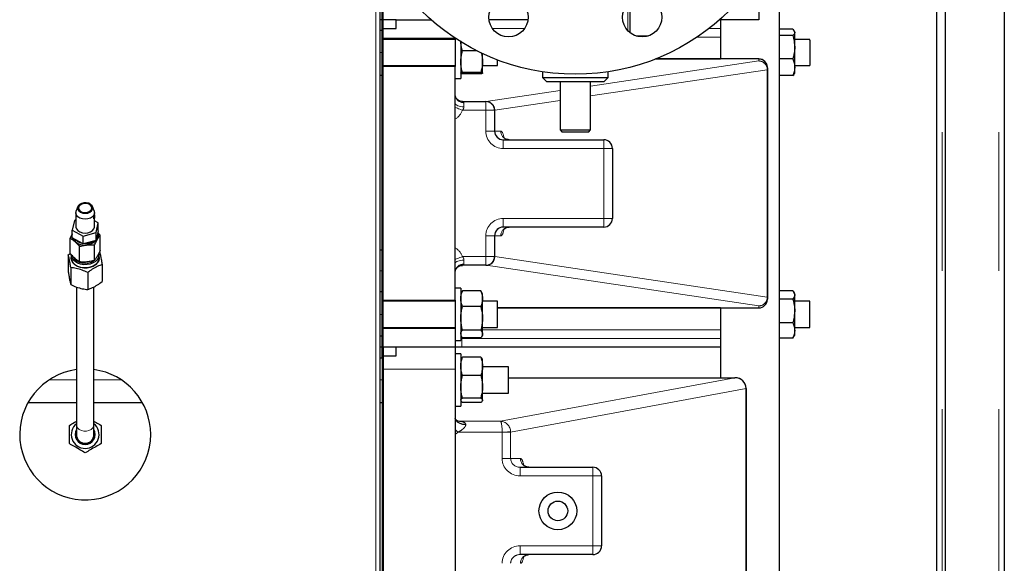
# Model space of a CAD drawing. Header units: millimetres. Extents: x 22 to 263, y 70 to 159.
# Tile 38 of 74: x 124 to 133, y 85 to 90. Entities that reach past the tile are written whole.
import ezdxf

# ---------------------------------------------------------------- set-up
doc = ezdxf.new("R2010")
doc.units = ezdxf.units.MM
doc.linetypes.add('PHANTOM', pattern=[12.7, 6.35, -1.27, 1.27, -1.27, 1.27, -1.27])

msp = doc.modelspace()

# ---------------------------------------------------------------- linework, layer by layer
at = {"color": 8, "linetype": 'PHANTOM', "lineweight": 18}
for p, q in [((132.1731, 99.1841), (132.1731, 74.0824)), ((132.6931, 99.1841), (132.6931, 74.0824)), ((126.9871, 90.7374), (126.9871, 81.8816)), ((129.2931, 89.953), (129.2931, 90.1433)), ((128.3492, 89.9733), (128.0523, 89.9733)), ((130.144, 89.9733), (130.0393, 89.9733)), ((129.9288, 89.8934), (130.144, 89.8934)), ((127.0431, 89.7533), (127.0231, 89.7533)), ((128.9531, 89.4458), (130.4931, 89.6753)), ((130.4931, 89.6933), (129.5483, 89.6933)), ((130.4931, 89.6933), (130.4931, 89.6934)), ((130.4931, 89.6753), (130.4931, 89.6933)), ((130.571, 89.5954), (128.9531, 89.3543)), ((130.571, 87.5112), (130.571, 89.5954)), ((130.5731, 89.5954), (130.571, 89.5954)), ((127.9972, 89.3034), (128.6731, 89.4041)), ((127.7746, 89.3031), (127.9957, 89.3031)), ((127.9931, 89.2231), (127.9931, 89.3031)), ((127.9947, 89.3031), (127.9957, 89.3031)), ((128.6731, 89.3125), (128.0751, 89.2234)), ((127.9931, 89.2231), (127.7789, 89.2231)), ((127.7931, 89.2928), (127.7931, 89.2555)), ((127.9931, 89.0333), (127.9931, 89.2231)), ((128.0731, 89.2231), (127.9931, 89.2231)), ((128.0739, 89.2231), (128.0731, 89.2231)), ((128.0744, 89.2232), (128.0739, 89.2231)), ((128.0751, 89.2234), (128.0751, 89.0333)), ((127.7131, 89.1514), (127.7165, 89.1459)), ((127.7165, 89.1459), (127.7131, 89.1441)), ((128.0731, 89.0333), (127.9931, 89.0333)), ((128.0731, 89.0333), (128.0751, 89.0333)), ((128.0751, 89.0333), (128.13, 89.0333)), ((128.1531, 88.8733), (128.1531, 88.9533)), ((129.0731, 88.8733), (129.0731, 88.9533)), ((129.0731, 88.8733), (128.1531, 88.8733)), ((129.0731, 88.2333), (129.0731, 88.8733)), ((129.0731, 88.8733), (129.1531, 88.8733)), ((129.1531, 88.5833), (129.1551, 88.5833)), ((129.1551, 88.5833), (129.1551, 88.5233)), ((129.1531, 88.5233), (129.1551, 88.5233)), ((128.1531, 88.2333), (129.0731, 88.2333)), ((128.1531, 88.2333), (128.1531, 88.1533)), ((129.0731, 88.2333), (129.1531, 88.2333)), ((129.0731, 88.2333), (129.0731, 88.1533)), ((127.9931, 87.8835), (127.9931, 88.0733)), ((127.9931, 88.0733), (128.0731, 88.0733)), ((128.0751, 88.0733), (128.0731, 88.0733)), ((128.13, 88.0733), (128.0751, 88.0733)), ((128.0751, 88.0733), (128.0751, 87.8831)), ((127.7131, 87.9625), (127.7165, 87.9607)), ((127.7165, 87.9607), (127.7131, 87.9551)), ((127.7789, 87.8835), (127.9931, 87.8835)), ((127.9931, 87.8835), (128.0731, 87.8835)), ((127.9931, 87.8035), (127.9931, 87.8835)), ((128.0731, 87.8835), (128.0739, 87.8835)), ((128.0739, 87.8835), (128.0744, 87.8834)), ((128.0751, 87.8831), (130.571, 87.5112)), ((127.9957, 87.8034), (127.7718, 87.8034)), ((127.7931, 87.851), (127.7931, 87.8137)), ((127.9957, 87.8034), (127.9947, 87.8035)), ((130.4931, 87.4312), (127.9972, 87.8032)), ((127.0431, 87.7533), (127.0231, 87.7533)), ((130.571, 87.5112), (130.5731, 87.5112)), ((128.1005, 87.4132), (130.4931, 87.4132)), ((130.4931, 87.4132), (130.4931, 87.4312)), ((130.4931, 87.4132), (130.4931, 87.4132)), ((127.0431, 87.3533), (127.0231, 87.3533)), ((127.7631, 87.1333), (127.7731, 87.1333)), ((127.7731, 87.1478), (127.7731, 87.1333)), ((127.7731, 87.1333), (127.7731, 87.0533)), ((127.7731, 87.1333), (130.144, 87.1333)), ((130.144, 87.2131), (127.9631, 87.2131)), ((127.7131, 86.8533), (127.0531, 86.8533)), ((128.1271, 86.3745), (130.2758, 86.7736)), ((124.2431, 86.7533), (123.9914, 86.7533)), ((124.6547, 86.7533), (124.4031, 86.7533)), ((127.0431, 86.7533), (127.0231, 86.7533)), ((130.3775, 86.6745), (128.2207, 86.2739)), ((127.7476, 86.3745), (127.7413, 86.3746)), ((127.7476, 86.3745), (128.1271, 86.3745)), ((128.1429, 86.2746), (127.7383, 86.2746)), ((128.1429, 86.0333), (128.1429, 86.2739)), ((128.2207, 86.2739), (128.1429, 86.2739)), ((128.2207, 86.2739), (128.2207, 86.0333)), ((128.2207, 86.0333), (128.1429, 86.0333)), ((128.2207, 86.0333), (128.3105, 86.0333)), ((128.3073, 85.9533), (128.3073, 85.8733)), ((128.973, 85.8733), (128.3073, 85.8733)), ((128.973, 85.9533), (128.973, 85.8733)), ((128.973, 85.2333), (128.973, 85.8733)), ((129.0531, 85.8733), (128.973, 85.8733)), ((129.0552, 85.5733), (129.0531, 85.5733)), ((129.0552, 85.5333), (129.0531, 85.5333)), ((129.0552, 85.5733), (129.0552, 85.5333)), ((128.3073, 85.2333), (128.973, 85.2333)), ((128.3073, 85.1533), (128.3073, 85.2333)), ((128.973, 85.1533), (128.973, 85.2333)), ((129.0531, 85.2333), (128.973, 85.2333))]:
    msp.add_line(p, q, dxfattribs=at)
at = {"color": 7, "linetype": 'Continuous', "lineweight": 25}
for p, q in [((132.2031, 74.0824), (132.2031, 99.1841)), ((132.7431, 99.1733), (132.7431, 74.0933)), ((132.1231, 98.8033), (132.1231, 74.4616)), ((127.0231, 90.6611), (127.0231, 81.8616)), ((127.0431, 90.0533), (127.0431, 90.6221)), ((127.0531, 90.0533), (127.0531, 90.6033)), ((130.4931, 90.2533), (130.4931, 90.0533)), ((127.0431, 90.1533), (127.0431, 90.0533)), ((129.3131, 90.1433), (129.3131, 89.9344)), ((130.6821, 81.0073), (130.6821, 90.1499)), ((127.0431, 90.0533), (127.0231, 90.0533)), ((127.0431, 89.9533), (127.0431, 90.0533)), ((127.0431, 87.0533), (127.0431, 90.0533)), ((127.0431, 90.0533), (127.0531, 90.0533)), ((127.1731, 90.0533), (127.0531, 90.0533)), ((127.0531, 87.0533), (127.0531, 90.0533)), ((127.1731, 89.9733), (127.1731, 90.0533)), ((127.1731, 90.0533), (127.4902, 90.0533)), ((128.3794, 90.0533), (128.0221, 90.0533)), ((130.4931, 90.0533), (130.1359, 90.0533)), ((130.144, 90.0533), (130.144, 89.6934)), ((127.0431, 89.9533), (127.0231, 89.9533)), ((127.0531, 89.9733), (127.1731, 89.9733)), ((130.8061, 89.9656), (130.6821, 89.9656)), ((130.8231, 89.9433), (130.8189, 89.9505)), ((130.8231, 89.9364), (130.8231, 89.9433)), ((130.8231, 89.8011), (130.8231, 89.9364)), ((127.0531, 89.8833), (127.7126, 89.8833)), ((127.7131, 89.8733), (127.0531, 89.8733)), ((127.7131, 89.8829), (127.7131, 89.8282)), ((127.7631, 89.8511), (127.7631, 89.5133)), ((129.4791, 89.9033), (129.3716, 89.9033)), ((130.8061, 89.9073), (130.6821, 89.9073)), ((130.9606, 89.8733), (130.8231, 89.8733)), ((130.9606, 89.8648), (130.9606, 89.8733)), ((130.9606, 89.8648), (130.9606, 89.6333)), ((127.7131, 89.8282), (127.7131, 89.6233)), ((127.9136, 89.7669), (127.78, 89.7669)), ((130.8231, 89.618), (130.8231, 89.8011)), ((127.9631, 89.6687), (127.9631, 89.7429)), ((127.9631, 89.5636), (127.9631, 89.6687)), ((128.1005, 89.6333), (128.1005, 89.6845)), ((130.4931, 89.6934), (129.5484, 89.6934)), ((129.5485, 89.6934), (130.144, 89.6934)), ((130.4931, 89.6934), (130.4931, 89.6933)), ((130.8061, 89.695), (130.6821, 89.695)), ((127.0531, 89.6333), (127.7131, 89.6333)), ((127.7131, 89.6233), (127.0531, 89.6233)), ((127.7131, 87.4833), (127.7131, 89.6233)), ((127.9461, 89.5705), (127.78, 89.5705)), ((127.9631, 89.6333), (128.1005, 89.6333)), ((128.5131, 89.5759), (128.5131, 89.5233)), ((129.1131, 89.5233), (129.1131, 89.5759)), ((130.5731, 89.6134), (130.5731, 89.5954)), ((130.5731, 89.5954), (130.5731, 87.5112)), ((130.8231, 89.6333), (130.9606, 89.6333)), ((130.8231, 89.5633), (130.8231, 89.618)), ((127.0431, 89.5433), (127.0231, 89.5433)), ((127.7131, 89.5133), (127.7631, 89.5133)), ((127.9461, 89.5568), (127.78, 89.5568)), ((128.5131, 89.5233), (128.5531, 89.4833)), ((128.5131, 89.5233), (129.1131, 89.5233)), ((129.0731, 89.4833), (128.5531, 89.4833)), ((128.6731, 89.4833), (128.6731, 89.0433)), ((128.9531, 89.0433), (128.9531, 89.4833)), ((129.0731, 89.4833), (129.1131, 89.5233)), ((130.8061, 89.5409), (130.6821, 89.5409)), ((130.8189, 89.5561), (130.8231, 89.5633)), ((127.7789, 89.3031), (127.9931, 89.3031)), ((127.9931, 89.3031), (127.9947, 89.3031)), ((128.0731, 89.2231), (128.0731, 89.0333)), ((128.6731, 89.0433), (128.6931, 89.0233)), ((128.6731, 89.0433), (128.9531, 89.0433)), ((128.9331, 89.0233), (128.9531, 89.0433)), ((128.1531, 88.9533), (129.0731, 88.9533)), ((128.9331, 89.0233), (128.6931, 89.0233)), ((129.1531, 88.8733), (129.1531, 88.2333)), ((124.2566, 88.3412), (124.2412, 88.3018)), ((124.4049, 88.3018), (124.3895, 88.3412)), ((124.2381, 88.2184), (124.2239, 88.2145)), ((124.2381, 88.2857), (124.2381, 88.1584)), ((124.4081, 88.2682), (124.4081, 88.2857)), ((124.4081, 88.1584), (124.4081, 88.2468)), ((124.2239, 88.2145), (124.2047, 88.1257)), ((124.2047, 88.1257), (124.3039, 88.0696)), ((124.2047, 88.055), (124.2047, 88.1257)), ((124.4414, 88.1911), (124.4081, 88.2099)), ((124.4222, 88.1023), (124.4414, 88.1911)), ((124.4414, 88.1204), (124.4414, 88.1911)), ((129.0731, 88.1533), (128.1531, 88.1533)), ((124.1858, 87.9118), (124.1858, 88.0532)), ((124.3039, 87.9989), (124.2047, 88.055)), ((124.3039, 88.0696), (124.4222, 88.1023)), ((124.3039, 87.9989), (124.3039, 88.0696)), ((124.4414, 88.1204), (124.4222, 88.0316)), ((124.4222, 88.0316), (124.4222, 88.1023)), ((124.4603, 88.0798), (124.438, 88.1047)), ((124.4603, 87.9384), (124.4603, 88.0798)), ((128.0731, 88.0733), (128.0731, 87.8835)), ((124.2707, 87.8343), (124.2707, 87.9758)), ((124.4222, 88.0316), (124.3039, 87.9989)), ((124.408, 87.8476), (124.408, 87.9891)), ((124.168, 87.8991), (124.1861, 87.9119)), ((124.168, 87.8991), (124.168, 87.7435)), ((124.1981, 87.8968), (124.1981, 87.8685)), ((124.4481, 87.8685), (124.4481, 87.8968)), ((127.0431, 87.9433), (127.0231, 87.9433)), ((124.1908, 87.7818), (124.1908, 87.6262)), ((124.4781, 87.8096), (124.4781, 87.6541)), ((127.9931, 87.8035), (127.7789, 87.8035)), ((127.9947, 87.8035), (127.9931, 87.8035)), ((124.3458, 87.7371), (124.3458, 87.5815)), ((124.2431, 87.6041), (124.2431, 86.3411)), ((124.4031, 86.3411), (124.4031, 87.606)), ((127.7631, 87.5933), (127.7131, 87.5933)), ((127.7631, 87.5933), (127.7631, 87.5753)), ((127.0431, 87.5594), (127.0231, 87.5594)), ((127.7631, 87.5753), (127.7631, 87.1133)), ((127.7696, 87.5547), (127.7631, 87.5433)), ((127.78, 87.5688), (127.77, 87.5544)), ((127.9461, 87.5688), (127.78, 87.5688)), ((127.9562, 87.5544), (127.9461, 87.5688)), ((127.9631, 87.5433), (127.9565, 87.5546)), ((127.9631, 87.4971), (127.9631, 87.5433)), ((127.9631, 87.3176), (127.9631, 87.4971)), ((130.5731, 87.5112), (130.5731, 87.4932)), ((130.8061, 87.5695), (130.6821, 87.5695)), ((130.8231, 87.5433), (130.8157, 87.556)), ((130.8231, 87.5316), (130.8231, 87.5433)), ((130.8231, 87.3856), (130.8231, 87.5316)), ((127.0531, 87.4833), (127.7131, 87.4833)), ((127.7131, 87.4733), (127.0531, 87.4733)), ((127.7131, 87.4833), (127.7131, 87.2233)), ((127.9461, 87.4254), (127.78, 87.4254)), ((128.1005, 87.4733), (127.9631, 87.4733)), ((128.1005, 87.2333), (128.1005, 87.4733)), ((128.1005, 87.4132), (130.4931, 87.4132)), ((130.144, 87.4131), (128.1005, 87.4131)), ((130.144, 87.4132), (130.144, 86.7736)), ((130.4931, 87.4132), (130.4931, 87.4132)), ((130.8061, 87.4937), (130.6821, 87.4937)), ((130.9606, 87.4733), (130.8231, 87.4733)), ((130.9606, 87.2333), (130.9606, 87.4733)), ((127.9631, 87.1738), (127.9631, 87.3176)), ((130.8231, 87.2073), (130.8231, 87.3856)), ((127.0531, 87.2333), (127.7131, 87.2333)), ((127.9631, 87.2333), (128.1005, 87.2333)), ((130.8061, 87.2776), (130.6821, 87.2776)), ((130.8231, 87.2333), (130.9606, 87.2333)), ((127.0431, 87.1533), (127.0231, 87.1533)), ((127.0431, 87.0533), (127.0431, 87.1533)), ((127.7131, 87.2233), (127.0531, 87.2233)), ((127.7131, 87.2233), (127.7131, 87.0533)), ((127.7631, 87.1633), (127.7696, 87.1519)), ((127.78, 87.1378), (127.77, 87.1521)), ((127.9461, 87.2099), (127.78, 87.2099)), ((127.9461, 87.1378), (127.78, 87.1378)), ((127.9565, 87.1519), (127.9631, 87.1633)), ((127.9631, 87.1633), (127.9631, 87.1738)), ((130.8061, 87.1371), (130.6821, 87.1371)), ((130.8061, 87.1371), (130.8152, 87.1508)), ((130.8157, 87.1506), (130.8231, 87.1633)), ((130.8231, 87.1633), (130.8231, 87.2073)), ((127.0431, 87.0533), (127.0231, 87.0533)), ((127.0431, 86.9533), (127.0431, 87.0533)), ((127.0431, 87.0533), (127.0531, 87.0533)), ((127.0431, 87.0533), (127.0431, 84.0533)), ((127.7131, 87.0533), (127.0531, 87.0533)), ((127.0531, 87.0533), (127.0531, 84.0533)), ((127.1731, 86.9733), (127.1731, 87.0533)), ((127.7131, 87.1133), (127.7631, 87.1133)), ((127.7131, 87.0533), (127.7131, 86.8533)), ((130.144, 87.0533), (127.7731, 87.0533)), ((127.0431, 86.9533), (127.0231, 86.9533)), ((127.0531, 86.9733), (127.1731, 86.9733)), ((127.7631, 86.9933), (127.7131, 86.9933)), ((127.7631, 86.9933), (127.7631, 86.5133)), ((127.9461, 86.963), (127.78, 86.963)), ((127.9461, 86.9604), (127.78, 86.9604)), ((127.7653, 86.9471), (127.7631, 86.9433)), ((127.7659, 86.9482), (127.7653, 86.9471)), ((127.9609, 86.9471), (127.9602, 86.9482)), ((127.9631, 86.9433), (127.9609, 86.9471)), ((127.9631, 86.8773), (127.9631, 86.9433)), ((127.9631, 86.6906), (127.9631, 86.8773)), ((128.2006, 86.8733), (127.9631, 86.8733)), ((128.2006, 86.6494), (128.2006, 86.8733)), ((127.7131, 86.8533), (127.7131, 84.2533)), ((127.9461, 86.7941), (127.78, 86.7941)), ((128.2006, 86.7736), (130.2758, 86.7736)), ((130.2764, 86.7736), (130.2758, 86.7736)), ((127.9631, 86.5666), (127.9631, 86.6906)), ((127.9631, 86.6333), (128.2006, 86.6333)), ((128.2006, 86.6333), (128.2006, 86.6494)), ((130.3775, 84.4321), (130.3775, 86.6745)), ((130.3786, 86.6747), (130.3786, 84.4319)), ((124.2431, 86.5433), (123.7978, 86.5433)), ((124.8483, 86.5433), (124.4031, 86.5433)), ((127.0431, 86.5433), (127.0231, 86.5433)), ((127.7131, 86.5133), (127.7631, 86.5133)), ((127.7631, 86.5633), (127.7653, 86.5594)), ((127.9461, 86.587), (127.78, 86.587)), ((127.9461, 86.5462), (127.78, 86.5462)), ((127.9609, 86.5595), (127.9631, 86.5633)), ((127.9631, 86.5633), (127.9631, 86.5666)), ((124.2431, 86.3411), (124.2431, 86.2533)), ((124.4031, 86.2533), (124.4031, 86.3411)), ((128.3073, 85.9533), (128.973, 85.9533)), ((129.0531, 85.8733), (129.0531, 85.2333)), ((128.973, 85.1533), (128.3073, 85.1533))]:
    msp.add_line(p, q, dxfattribs=at)
at = {"color": 8, "linetype": 'PHANTOM', "lineweight": 18, "flags": 128}
for points in [[(127.7131, 89.288), (127.7146, 89.2817), (127.7191, 89.2756), (127.7265, 89.27), (127.7365, 89.2651), (127.7486, 89.261), (127.7624, 89.258), (127.7774, 89.2562), (127.7931, 89.2555)], [(127.7131, 89.2494), (127.7169, 89.2479), (127.7244, 89.2449), (127.7334, 89.2413), (127.7437, 89.2372), (127.7549, 89.2327), (127.7667, 89.2279), (127.7789, 89.2231)], [(127.7789, 87.8835), (127.7667, 87.8786), (127.7549, 87.8738), (127.7437, 87.8694), (127.7334, 87.8653), (127.7244, 87.8616), (127.7169, 87.8586), (127.7131, 87.8571)], [(127.7931, 87.851), (127.7774, 87.8504), (127.7624, 87.8485), (127.7486, 87.8455), (127.7365, 87.8415), (127.7265, 87.8366), (127.7191, 87.831), (127.7146, 87.8249), (127.7131, 87.8185)], [(124.2431, 86.3411), (124.2451, 86.3286), (124.2538, 86.3129), (124.2686, 86.2997), (124.2883, 86.2902), (124.3111, 86.2852), (124.335, 86.2852), (124.3578, 86.2902), (124.3775, 86.2997), (124.3923, 86.3129), (124.401, 86.3286), (124.4031, 86.3411)], [(127.7383, 86.2746), (127.7287, 86.2844), (127.7192, 86.2941), (127.7131, 86.3004)], [(128.1429, 86.2746), (128.1561, 86.2751), (128.1691, 86.2755), (128.1812, 86.276), (128.1924, 86.2763), (128.2021, 86.2767), (128.2102, 86.277), (128.2164, 86.2772), (128.2206, 86.2773)]]:
    msp.add_lwpolyline(points, dxfattribs=at)
at = {"color": 7, "linetype": 'Continuous', "lineweight": 25, "flags": 128}
for points in [[(124.3334, 88.3763), (124.3107, 88.3761), (124.2894, 88.3706), (124.2717, 88.3606), (124.2595, 88.3471), (124.2543, 88.3314), (124.2565, 88.3155), (124.2659, 88.3009), (124.2815, 88.2892), (124.3016, 88.2818), (124.324, 88.2794), (124.3464, 88.2822), (124.3661, 88.2901), (124.3813, 88.302), (124.3901, 88.3168), (124.3917, 88.3328), (124.3858, 88.3483), (124.3731, 88.3616), (124.355, 88.3713), (124.3334, 88.3763)], [(124.3321, 88.3701), (124.3113, 88.3697), (124.2918, 88.3643), (124.2762, 88.3546), (124.2662, 88.3417), (124.2631, 88.3271), (124.2672, 88.3127), (124.278, 88.3001), (124.2943, 88.2909), (124.314, 88.2862), (124.3348, 88.2865), (124.3543, 88.2919), (124.3699, 88.3016), (124.3799, 88.3145), (124.383, 88.3291), (124.3789, 88.3435), (124.3681, 88.3561), (124.3518, 88.3653), (124.3321, 88.3701)], [(124.4049, 88.3018), (124.406, 88.299), (124.4078, 88.2811), (124.4021, 88.2636), (124.3894, 88.2481), (124.3708, 88.236), (124.348, 88.2282), (124.3229, 88.2256), (124.2979, 88.2283), (124.2751, 88.2361), (124.2565, 88.2483), (124.2439, 88.2638), (124.2383, 88.2813), (124.2402, 88.2992), (124.2412, 88.3018)], [(124.4079, 88.2667), (124.4078, 88.2654), (124.4077, 88.261), (124.4079, 88.2553), (124.408, 88.2489), (124.408, 88.2422), (124.4074, 88.2362), (124.4064, 88.2317), (124.405, 88.2291), (124.4035, 88.2287), (124.4022, 88.2304), (124.4017, 88.2342), (124.402, 88.2394), (124.4031, 88.2455), (124.4046, 88.252), (124.4061, 88.2583), (124.4071, 88.2625), (124.4071, 88.2625)], [(124.2381, 88.1584), (124.2383, 88.154), (124.2439, 88.1365), (124.2565, 88.121), (124.2751, 88.1088), (124.2979, 88.101), (124.3229, 88.0983), (124.348, 88.1009), (124.3708, 88.1087), (124.3894, 88.1209), (124.4021, 88.1364), (124.4078, 88.1538), (124.4081, 88.1584)], [(124.2047, 88.0681), (124.2046, 88.0779), (124.2047, 88.079)], [(124.4365, 88.0979), (124.4413, 88.0797), (124.4397, 88.0587), (124.4309, 88.0387), (124.4152, 88.0208), (124.3938, 88.0063), (124.3679, 87.9959), (124.3392, 87.9905)], [(124.3404, 87.7792), (124.3096, 87.7789), (124.2797, 87.7838), (124.2523, 87.7936), (124.229, 87.8077), (124.2111, 87.8254), (124.1998, 87.8456), (124.1956, 87.8671), (124.1981, 87.886)], [(124.4468, 87.9091), (124.448, 87.8981), (124.4449, 87.8769), (124.4346, 87.8569), (124.4179, 87.8392), (124.3956, 87.8248), (124.3692, 87.8146), (124.34, 87.8092), (124.3099, 87.8089), (124.2805, 87.8137), (124.2536, 87.8233), (124.2308, 87.8371), (124.2133, 87.8545), (124.2022, 87.8743), (124.1981, 87.8954), (124.1981, 87.8968)], [(124.1981, 87.8685), (124.1981, 87.8671), (124.2022, 87.846), (124.2133, 87.8262), (124.2308, 87.8089), (124.2536, 87.795), (124.2805, 87.7854), (124.3099, 87.7806), (124.34, 87.7809), (124.3692, 87.7863), (124.3956, 87.7965), (124.4179, 87.8109), (124.4346, 87.8286), (124.4449, 87.8487), (124.4481, 87.8685)], [(124.214, 87.8779), (124.2141, 87.8779), (124.2266, 87.8595), (124.2452, 87.844), (124.2687, 87.8322), (124.2956, 87.8249), (124.3243, 87.8225), (124.3528, 87.8253), (124.3795, 87.833), (124.4018, 87.8446)], [(124.4481, 87.886), (124.4505, 87.8699), (124.4472, 87.8483), (124.4368, 87.8279), (124.4197, 87.8098), (124.397, 87.7951), (124.3701, 87.7847), (124.3404, 87.7792)]]:
    msp.add_lwpolyline(points, dxfattribs=at)
at = {"color": 7, "linetype": 'Continuous', "lineweight": 25}
for centre, radius in [((128.8131, 91.5533), 2), ((128.2008, 90.0751), 0.18), ((129.4253, 90.0751), 0.18), ((128.6531, 85.5533), 0.173), ((128.6531, 85.5533), 0.09)]:
    msp.add_circle(centre, radius, dxfattribs=at)
for centre, radius, start, end in [((130.4931, 89.6134), 0.08, 0, 90), ((127.9931, 89.2231), 0.08, 0, 90), ((128.1531, 89.0333), 0.08, 180, 270), ((129.0731, 88.8733), 0.08, 0, 90), ((129.0731, 88.2333), 0.08, 270, 0), ((128.1531, 88.0733), 0.08, 90, 180), ((124.316, 88.1106), 0.1223, 208.02214, 280.89543), ((124.3116, 88.1054), 0.1009, 223.41531, 257.58678), ((124.3243, 88.1293), 0.1265, 267.3582, 303.52411), ((127.9931, 87.8835), 0.08, 270, 0), ((127.9944, 87.8833), 0.0799, 270.87457, 0.02949), ((130.4931, 87.4932), 0.08, 270, 0), ((124.3231, 86.2533), 0.6, 97.66226, 0), ((124.3231, 86.2533), 0.6, 0, 82.33774), ((124.3231, 86.2533), 0.1274, 128.8871, 270), ((124.3231, 86.2533), 0.1274, 270, 51.1129), ((124.3231, 86.2533), 0.092, 150.40815, 270), ((124.3231, 86.2533), 0.088, 155.38002, 270), ((124.3231, 86.2533), 0.085, 160.25008, 270), ((124.3231, 86.2533), 0.08, 180, 0), ((124.3231, 86.2533), 0.08, 180, 270), ((124.3231, 86.2533), 0.092, 270, 29.59185), ((124.3231, 86.2533), 0.088, 270, 24.61998), ((124.3231, 86.2533), 0.085, 270, 19.74992), ((124.3231, 86.2533), 0.08, 270, 360), ((128.9731, 85.8733), 0.08, 0, 90), ((128.9731, 85.2333), 0.08, 270, 0)]:
    msp.add_arc(centre, radius, start, end, dxfattribs=at)
at = {"color": 8, "linetype": 'PHANTOM', "lineweight": 18}
for centre, radius, start, end in [((130.4931, 89.6133), 0.08, 0.01732, 90.01684), ((130.4913, 89.5957), 0.0797, 359.79535, 88.71626), ((130.4931, 89.5954), 0.08, 0.01732, 90.01684), ((127.7883, 89.3681), 0.0754, 184.17145, 273.63804), ((127.9943, 89.2235), 0.0796, 359.69614, 89.69532), ((127.9944, 89.2232), 0.0799, 359.971, 89.12494), ((127.9955, 89.2237), 0.0797, 359.79535, 88.71626), ((128.1531, 89.0333), 0.16, 180, 270), ((128.1541, 89.0322), 0.079, 179.24955, 269.22881), ((128.2089, 89.0322), 0.079, 179.24885, 269.22776), ((128.9951, 88.5833), 0.16, 360, 9.2889), ((128.9951, 88.5233), 0.16, 350.7111, 360), ((128.1531, 88.0733), 0.16, 90, 180), ((128.1541, 88.0743), 0.079, 90.77119, 180.75045), ((128.2089, 88.0743), 0.079, 90.77224, 180.75115), ((127.9943, 87.8831), 0.0796, 270.30467, 0.303), ((127.9955, 87.8828), 0.0797, 271.28287, 0.20551), ((127.7883, 87.7384), 0.0754, 86.36196, 175.82855), ((130.4913, 87.5109), 0.0797, 271.28287, 0.20551), ((130.4931, 87.5112), 0.08, 269.98268, 359.98316), ((130.4931, 87.4932), 0.08, 269.98316, 359.98268), ((128.3895, 86.0322), 0.0789, 179.21785, 269.19913), ((128.8952, 85.5733), 0.16, 360, 9.46738), ((128.8952, 85.5333), 0.16, 350.53262, 360), ((128.3895, 85.0743), 0.0789, 90.80087, 180.78215)]:
    msp.add_arc(centre, radius, start, end, dxfattribs=at)
for centre, major_axis, ratio, start_param, end_param in [((128.1531, 89.3021), (0.16, 0), 0.034821, 2.912065, 2.960881), ((127.6531, 89.2975), (0, 0.1701), 0.822883, 3.611872, 4.259274), ((128.1531, 89.2222), (0.08, 0), 0.069643, 2.912065, 2.960881), ((128.13, 88.8733), (0, 0.16), 0.233645, 5.413064, 6.283185), ((128.13, 88.2333), (0, 0.16), 0.233645, 3.141593, 4.025161), ((127.6531, 87.809), (0, 0.1701), 0.822883, 5.165504, 5.812906), ((128.1531, 87.8844), (0.08, 0), 0.069643, 3.322304, 3.37112), ((128.1531, 87.8044), (0.16, 0), 0.034821, 3.322304, 3.37112), ((127.6331, 86.3643), (0.178, 0), 0.074853, 0.871418, 0.922027), ((128.1271, 86.2746), (-0.0007, 0.1), 0.157812, 4.711259, 6.237826), ((128.1271, 86.2746), (-0.0128, 0.0992), 0.934943, 4.619773, 6.146341), ((127.6131, 86.4589), (0, 0.2379), 0.832227, 3.671033, 3.826625), ((128.1223, 86.2737), (0.0202, 0.0038), 0.971859, 6.10462, 6.138599), ((128.1223, 86.2737), (-0.0183, 0.0983), 0.983278, 4.533823, 4.567802), ((128.3073, 86.0333), (0.1645, 0), 0.972759, 3.141593, 4.712389), ((128.3073, 86.0333), (0.0867, 0), 0.923149, 3.141593, 4.712389), ((128.3105, 85.8733), (0, 0.16), 0.238311, 5.408077, 6.283185), ((128.3073, 85.0733), (-0.1645, 0), 0.972759, 4.712389, 6.283185), ((128.3073, 85.0733), (0.0867, 0), 0.923149, 1.570796, 3.141593), ((128.3105, 85.2333), (0, 0.16), 0.238311, 3.141593, 4.029317)]:
    msp.add_ellipse(centre, major_axis=major_axis, ratio=ratio, start_param=start_param, end_param=end_param, dxfattribs=at)
at = {"color": 7, "linetype": 'Continuous', "lineweight": 25}
for centre, major_axis, ratio, start_param, end_param in [((130.2747, 86.6735), (0.1012, 0.0188), 0.971859, 6.10462, 7.665166), ((130.2751, 86.6734), (0.1019, 0.0185), 0.965388, 6.109656, 7.668067)]:
    msp.add_ellipse(centre, major_axis=major_axis, ratio=ratio, start_param=start_param, end_param=end_param, dxfattribs=at)
for points, knots in [([(130.8061, 89.9656), (130.8108, 89.9609), (130.8204, 89.9513), (130.8222, 89.9414), (130.8231, 89.9364)], [0, 0, 0, 0, 0.4954514, 1, 1, 1, 1]), ([(130.8231, 89.9364), (130.823, 89.9357), (130.8229, 89.9305), (130.8192, 89.9206), (130.8105, 89.9118), (130.8061, 89.9073)], [0, 0, 0, 0, 0.0700855, 0.5307817, 1, 1, 1, 1]), ([(127.78, 89.7669), (127.7753, 89.7818), (127.7657, 89.8117), (127.7639, 89.8427), (127.7631, 89.8583)], [0, 0, 0, 0, 0.495463, 1, 1, 1, 1]), ([(130.8061, 89.9073), (130.8083, 89.8995), (130.8183, 89.8649), (130.821, 89.829), (130.8231, 89.8011)], [0, 0, 0, 0, 0.224392, 1, 1, 1, 1]), ([(127.7631, 89.6687), (127.7651, 89.6945), (127.7678, 89.7277), (127.7778, 89.7597), (127.78, 89.7669)], [0, 0, 0, 0, 0.7756074, 1, 1, 1, 1]), ([(127.9506, 89.7515), (127.9512, 89.7494), (127.9593, 89.7225), (127.9613, 89.6945), (127.9631, 89.6687)], [0, 0, 0, 0, 0.076446, 1, 1, 1, 1]), ([(130.8231, 89.8011), (130.8228, 89.7924), (130.822, 89.7565), (130.8129, 89.7215), (130.8061, 89.695)], [0, 0, 0, 0, 0.242389, 1, 1, 1, 1]), ([(127.78, 89.5705), (127.7732, 89.595), (127.7641, 89.6274), (127.7633, 89.6606), (127.7631, 89.6687)], [0, 0, 0, 0, 0.757615, 1, 1, 1, 1]), ([(127.9631, 89.6687), (127.9628, 89.6606), (127.962, 89.6274), (127.9529, 89.595), (127.9461, 89.5705)], [0, 0, 0, 0, 0.2423836, 1, 1, 1, 1]), ([(130.8061, 89.695), (130.8108, 89.6825), (130.8204, 89.6572), (130.8222, 89.6311), (130.8231, 89.618)], [0, 0, 0, 0, 0.495458, 1, 1, 1, 1]), ([(127.7631, 89.5636), (127.7631, 89.5638), (127.7632, 89.565), (127.7669, 89.5673), (127.7756, 89.5694), (127.78, 89.5705)], [0, 0, 0, 0, 0.07008, 0.530779, 1, 1, 1, 1]), ([(127.9461, 89.5705), (127.9508, 89.5694), (127.9604, 89.5671), (127.9622, 89.5648), (127.9631, 89.5636)], [0, 0, 0, 0, 0.495468, 1, 1, 1, 1]), ([(130.8231, 89.618), (130.823, 89.6161), (130.8229, 89.6023), (130.8192, 89.5762), (130.8105, 89.5528), (130.8061, 89.5409)], [0, 0, 0, 0, 0.07009, 0.530785, 1, 1, 1, 1]), ([(127.78, 89.5568), (127.7753, 89.5579), (127.7657, 89.5602), (127.7639, 89.5625), (127.7631, 89.5636)], [0, 0, 0, 0, 0.495459, 1, 1, 1, 1]), ([(127.9631, 89.5636), (127.963, 89.5635), (127.9629, 89.5623), (127.9592, 89.5599), (127.9505, 89.5579), (127.9461, 89.5568)], [0, 0, 0, 0, 0.0701, 0.530786, 1, 1, 1, 1]), ([(130.8061, 89.5409), (130.8114, 89.5457), (130.8171, 89.5507), (130.8186, 89.5559), (130.8187, 89.5562)], [0, 0, 0, 0, 0.939312, 1, 1, 1, 1]), ([(127.7789, 89.3037), (127.776, 89.3036), (127.766, 89.3031), (127.7494, 89.3088), (127.7325, 89.32), (127.7208, 89.3345), (127.7147, 89.3483), (127.7129, 89.3586), (127.7132, 89.3619), (127.7132, 89.3627)], [0, 0, 0, 0, 0.0807298, 0.2804641, 0.4682179, 0.6437617, 0.8007021, 0.9525148, 1, 1, 1, 1]), ([(128.2079, 88.9533), (128.201, 88.9539), (128.1879, 88.955), (128.1716, 88.9626), (128.1604, 88.9714), (128.1543, 88.9786), (128.1521, 88.9825), (128.1523, 88.9821), (128.1523, 88.982)], [0, 0, 0, 0, 0.228878, 0.434083, 0.615269, 0.776601, 0.929196, 1, 1, 1, 1]), ([(124.4071, 88.2625), (124.4074, 88.2638), (124.4079, 88.2666), (124.4081, 88.2683), (124.408, 88.2682), (124.408, 88.2682)], [0, 0, 0, 0, 0.473369, 0.946543, 1, 1, 1, 1]), ([(128.1522, 88.1243), (128.1522, 88.1242), (128.1519, 88.1234), (128.1533, 88.1265), (128.1585, 88.1332), (128.1692, 88.1425), (128.1851, 88.1504), (128.199, 88.1531), (128.2068, 88.1533), (128.2079, 88.1533)], [0, 0, 0, 0, 0.01761, 0.182062, 0.347711, 0.532676, 0.741732, 0.963175, 1, 1, 1, 1]), ([(124.2047, 88.0917), (124.2039, 88.0903), (124.1975, 88.0792), (124.1912, 88.0653), (124.1858, 88.0532)], [0, 0, 0, 0, 0.126631, 1, 1, 1, 1]), ([(124.1858, 88.0532), (124.1952, 88.0469), (124.2143, 88.0342), (124.2432, 88.0077), (124.2618, 87.9861), (124.2707, 87.9758)], [0, 0, 0, 0, 0.336159, 0.682264, 1, 1, 1, 1]), ([(124.408, 87.9891), (124.4138, 88.0015), (124.4256, 88.0266), (124.4434, 88.0573), (124.4548, 88.0725), (124.4603, 88.0798)], [0, 0, 0, 0, 0.336148, 0.682264, 1, 1, 1, 1]), ([(124.2707, 87.9758), (124.2818, 87.9786), (124.3068, 87.985), (124.3473, 87.9906), (124.3821, 87.9909), (124.4022, 87.9895), (124.408, 87.9891)], [0, 0, 0, 0, 0.245345, 0.553777, 0.871687, 1, 1, 1, 1]), ([(124.1908, 87.7818), (124.1898, 87.7881), (124.1865, 87.8091), (124.1807, 87.8426), (124.174, 87.8752), (124.1698, 87.8918), (124.168, 87.8991)], [0, 0, 0, 0, 0.132863, 0.440866, 0.757838, 1, 1, 1, 1]), ([(124.2707, 87.8343), (124.2613, 87.8406), (124.2422, 87.8533), (124.2133, 87.8799), (124.1947, 87.9014), (124.1858, 87.9118)], [0, 0, 0, 0, 0.336148, 0.682264, 1, 1, 1, 1]), ([(124.4603, 87.9384), (124.4545, 87.926), (124.4427, 87.9008), (124.4249, 87.8702), (124.4135, 87.8549), (124.408, 87.8476)], [0, 0, 0, 0, 0.336154, 0.682252, 1, 1, 1, 1]), ([(124.4553, 87.9269), (124.4571, 87.9197), (124.4613, 87.9033), (124.4679, 87.8709), (124.4737, 87.8374), (124.4771, 87.816), (124.4781, 87.8096)], [0, 0, 0, 0, 0.242162, 0.549925, 0.86713, 1, 1, 1, 1]), ([(124.3458, 87.7371), (124.3286, 87.7448), (124.2937, 87.7606), (124.2409, 87.7756), (124.207, 87.7798), (124.1908, 87.7818)], [0, 0, 0, 0, 0.336161, 0.682276, 1, 1, 1, 1]), ([(124.408, 87.8476), (124.4022, 87.8461), (124.3825, 87.8409), (124.3477, 87.8344), (124.3072, 87.832), (124.2818, 87.8336), (124.2707, 87.8343)], [0, 0, 0, 0, 0.128314, 0.436992, 0.754656, 1, 1, 1, 1]), ([(124.4781, 87.8096), (124.4634, 87.8044), (124.4336, 87.7938), (124.3886, 87.7688), (124.3596, 87.7473), (124.3458, 87.7371)], [0, 0, 0, 0, 0.33615, 0.682272, 1, 1, 1, 1]), ([(127.7134, 87.7453), (127.7135, 87.7479), (127.7136, 87.754), (127.7185, 87.768), (127.7288, 87.7828), (127.7446, 87.7953), (127.7622, 87.8027), (127.7742, 87.8028), (127.7789, 87.8028)], [0, 0, 0, 0, 0.122709, 0.290857, 0.473998, 0.659609, 0.864733, 1, 1, 1, 1]), ([(124.168, 87.7435), (124.1698, 87.732), (124.1739, 87.706), (124.1806, 87.6696), (124.1864, 87.6433), (124.1898, 87.6301), (124.1908, 87.6262)], [0, 0, 0, 0, 0.242158, 0.549934, 0.867134, 1, 1, 1, 1]), ([(124.1908, 87.6262), (124.208, 87.6184), (124.2429, 87.6027), (124.2956, 87.5877), (124.3296, 87.5835), (124.3458, 87.5815)], [0, 0, 0, 0, 0.336148, 0.682263, 1, 1, 1, 1]), ([(124.3458, 87.5815), (124.3605, 87.5867), (124.3902, 87.5974), (124.4353, 87.6223), (124.4642, 87.6438), (124.4781, 87.6541)], [0, 0, 0, 0, 0.33615, 0.682272, 1, 1, 1, 1]), ([(127.7631, 87.4971), (127.7631, 87.4988), (127.7632, 87.5116), (127.7669, 87.5359), (127.7756, 87.5577), (127.78, 87.5688)], [0, 0, 0, 0, 0.070085, 0.530796, 1, 1, 1, 1]), ([(127.78, 87.4254), (127.7753, 87.437), (127.7657, 87.4605), (127.7639, 87.4848), (127.7631, 87.4971)], [0, 0, 0, 0, 0.49546, 1, 1, 1, 1]), ([(127.9461, 87.5688), (127.9508, 87.5571), (127.9604, 87.5336), (127.9622, 87.5093), (127.9631, 87.4971)], [0, 0, 0, 0, 0.495451, 1, 1, 1, 1]), ([(127.9631, 87.4971), (127.963, 87.4954), (127.9629, 87.4825), (127.9592, 87.4582), (127.9505, 87.4364), (127.9461, 87.4254)], [0, 0, 0, 0, 0.070086, 0.530784, 1, 1, 1, 1]), ([(130.8061, 87.5695), (130.8108, 87.5633), (130.8204, 87.5509), (130.8222, 87.5381), (130.8231, 87.5316)], [0, 0, 0, 0, 0.4954485, 1, 1, 1, 1]), ([(130.8231, 87.5316), (130.823, 87.5307), (130.8229, 87.5239), (130.8192, 87.5111), (130.8105, 87.4996), (130.8061, 87.4937)], [0, 0, 0, 0, 0.0700923, 0.5307829, 1, 1, 1, 1]), ([(127.7631, 87.3176), (127.7633, 87.3265), (127.7641, 87.3629), (127.7732, 87.3985), (127.78, 87.4254)], [0, 0, 0, 0, 0.242391, 1, 1, 1, 1]), ([(127.9461, 87.4254), (127.9529, 87.3985), (127.962, 87.3629), (127.9628, 87.3265), (127.9631, 87.3176)], [0, 0, 0, 0, 0.75761, 1, 1, 1, 1]), ([(130.8061, 87.4937), (130.8129, 87.4667), (130.822, 87.4311), (130.8228, 87.3945), (130.8231, 87.3856)], [0, 0, 0, 0, 0.757609, 1, 1, 1, 1]), ([(127.78, 87.2099), (127.7778, 87.2177), (127.7678, 87.2528), (127.7651, 87.2893), (127.7631, 87.3176)], [0, 0, 0, 0, 0.224383, 1, 1, 1, 1]), ([(127.9631, 87.3176), (127.961, 87.2893), (127.9583, 87.2528), (127.9483, 87.2177), (127.9461, 87.2099)], [0, 0, 0, 0, 0.775613, 1, 1, 1, 1]), ([(130.8231, 87.3856), (130.821, 87.3573), (130.8183, 87.3207), (130.8083, 87.2855), (130.8061, 87.2776)], [0, 0, 0, 0, 0.775607, 1, 1, 1, 1]), ([(130.8061, 87.2776), (130.8108, 87.2662), (130.8204, 87.2431), (130.8222, 87.2193), (130.8231, 87.2073)], [0, 0, 0, 0, 0.495456, 1, 1, 1, 1]), ([(127.7631, 87.1738), (127.7631, 87.1747), (127.7632, 87.1812), (127.7669, 87.1933), (127.7756, 87.2043), (127.78, 87.2099)], [0, 0, 0, 0, 0.070089, 0.530777, 1, 1, 1, 1]), ([(127.9461, 87.2099), (127.9508, 87.204), (127.9604, 87.1922), (127.9622, 87.18), (127.9631, 87.1738)], [0, 0, 0, 0, 0.495459, 1, 1, 1, 1]), ([(127.9631, 87.1738), (127.963, 87.173), (127.9629, 87.1665), (127.9592, 87.1543), (127.9505, 87.1433), (127.9461, 87.1378)], [0, 0, 0, 0, 0.070085, 0.530776, 1, 1, 1, 1]), ([(130.8231, 87.2073), (130.823, 87.2057), (130.8229, 87.193), (130.8192, 87.1693), (130.8105, 87.1479), (130.8061, 87.1371)], [0, 0, 0, 0, 0.0700874, 0.5307904, 1, 1, 1, 1]), ([(127.7731, 87.0533), (127.773, 87.0533), (127.7615, 87.0533), (127.7394, 87.0533), (127.7168, 87.0533), (127.7141, 87.0533), (127.7131, 87.0533)], [0, 0, 0, 0, 0.001912, 0.400846, 0.770302, 1, 1, 1, 1]), ([(127.7631, 86.8773), (127.7631, 86.8792), (127.7632, 86.8942), (127.7669, 86.9223), (127.7756, 86.9476), (127.78, 86.9604)], [0, 0, 0, 0, 0.070085, 0.530791, 1, 1, 1, 1]), ([(127.78, 86.9604), (127.775, 86.9571), (127.7681, 86.9526), (127.7665, 86.9479), (127.7661, 86.9467)], [0, 0, 0, 0, 0.734083, 1, 1, 1, 1]), ([(127.9461, 86.9604), (127.9508, 86.9469), (127.9604, 86.9196), (127.9622, 86.8915), (127.9631, 86.8773)], [0, 0, 0, 0, 0.495465, 1, 1, 1, 1]), ([(127.9602, 86.9467), (127.9596, 86.9481), (127.9576, 86.9527), (127.9508, 86.9572), (127.9461, 86.9604)], [0, 0, 0, 0, 0.304868, 1, 1, 1, 1]), ([(127.78, 86.7941), (127.7753, 86.8076), (127.7657, 86.8349), (127.7639, 86.8631), (127.7631, 86.8773)], [0, 0, 0, 0, 0.495462, 1, 1, 1, 1]), ([(127.9631, 86.8773), (127.963, 86.8753), (127.9629, 86.8604), (127.9592, 86.8322), (127.9505, 86.8069), (127.9461, 86.7941)], [0, 0, 0, 0, 0.0700848, 0.5307914, 1, 1, 1, 1]), ([(127.7631, 86.6906), (127.7651, 86.7178), (127.7678, 86.7528), (127.7778, 86.7866), (127.78, 86.7941)], [0, 0, 0, 0, 0.775611, 1, 1, 1, 1]), ([(127.9461, 86.7941), (127.9483, 86.7866), (127.9583, 86.7528), (127.961, 86.7178), (127.9631, 86.6906)], [0, 0, 0, 0, 0.224393, 1, 1, 1, 1]), ([(127.78, 86.587), (127.7732, 86.6129), (127.7641, 86.6471), (127.7633, 86.6821), (127.7631, 86.6906)], [0, 0, 0, 0, 0.757616, 1, 1, 1, 1]), ([(127.9631, 86.6906), (127.9628, 86.6821), (127.962, 86.6471), (127.9529, 86.6129), (127.9461, 86.587)], [0, 0, 0, 0, 0.242383, 1, 1, 1, 1]), ([(127.7631, 86.5666), (127.7631, 86.5671), (127.7632, 86.5708), (127.7669, 86.5777), (127.7756, 86.5839), (127.78, 86.587)], [0, 0, 0, 0, 0.070101, 0.530801, 1, 1, 1, 1]), ([(127.78, 86.5462), (127.775, 86.5495), (127.7681, 86.554), (127.7665, 86.5586), (127.7661, 86.5599)], [0, 0, 0, 0, 0.7340607, 1, 1, 1, 1]), ([(127.9461, 86.587), (127.9508, 86.5837), (127.9604, 86.577), (127.9622, 86.5701), (127.9631, 86.5666)], [0, 0, 0, 0, 0.495463, 1, 1, 1, 1]), ([(127.9631, 86.5666), (127.963, 86.5661), (127.9629, 86.5624), (127.9592, 86.5555), (127.9505, 86.5493), (127.9461, 86.5462)], [0, 0, 0, 0, 0.070098, 0.530786, 1, 1, 1, 1]), ([(124.1781, 86.337), (124.1941, 86.3463), (124.2156, 86.3587), (124.2375, 86.3713), (124.2431, 86.3745)], [0, 0, 0, 0, 0.748971, 1, 1, 1, 1]), ([(124.1781, 86.1696), (124.1781, 86.1769), (124.1781, 86.2011), (124.1781, 86.2437), (124.1781, 86.2929), (124.1781, 86.3236), (124.1781, 86.337)], [0, 0, 0, 0, 0.132869, 0.440868, 0.757834, 1, 1, 1, 1]), ([(124.4031, 86.3745), (124.4095, 86.3708), (124.4314, 86.3581), (124.4529, 86.3458), (124.4681, 86.337)], [0, 0, 0, 0, 0.2920255, 1, 1, 1, 1]), ([(124.4681, 86.337), (124.4681, 86.3236), (124.4681, 86.2934), (124.4681, 86.2442), (124.4681, 86.2016), (124.4681, 86.1769), (124.4681, 86.1696)], [0, 0, 0, 0, 0.242165, 0.549926, 0.867131, 1, 1, 1, 1]), ([(127.7412, 86.3746), (127.7413, 86.3746), (127.7418, 86.3746), (127.7381, 86.3749), (127.7292, 86.3789), (127.7191, 86.3879), (127.714, 86.3983), (127.7135, 86.4008), (127.7134, 86.4018)], [0, 0, 0, 0, 0.024221, 0.215687, 0.453356, 0.690697, 0.885681, 1, 1, 1, 1]), ([(127.8108, 86.3433), (127.8106, 86.3433), (127.8094, 86.3433), (127.8026, 86.3434), (127.785, 86.3448), (127.7588, 86.3518), (127.7338, 86.3666), (127.7178, 86.3842), (127.7154, 86.3969), (127.7144, 86.4021)], [0, 0, 0, 0, 0.004369, 0.024194, 0.145211, 0.378075, 0.608639, 0.840045, 1, 1, 1, 1]), ([(124.3231, 86.0858), (124.307, 86.0951), (124.2743, 86.114), (124.225, 86.1425), (124.1932, 86.1608), (124.1781, 86.1696)], [0, 0, 0, 0, 0.336157, 0.682266, 1, 1, 1, 1]), ([(124.4681, 86.1696), (124.452, 86.1603), (124.4193, 86.1414), (124.37, 86.1129), (124.3382, 86.0946), (124.3231, 86.0858)], [0, 0, 0, 0, 0.336165, 0.68227, 1, 1, 1, 1]), ([(128.3884, 85.9533), (128.3815, 85.9539), (128.3685, 85.955), (128.3523, 85.9626), (128.3412, 85.9713), (128.3352, 85.9784), (128.3332, 85.982), (128.3334, 85.9816), (128.3334, 85.9814)], [0, 0, 0, 0, 0.230164, 0.437112, 0.619753, 0.78249, 0.936931, 1, 1, 1, 1]), ([(128.3333, 85.1248), (128.3333, 85.1247), (128.333, 85.124), (128.3344, 85.1271), (128.3398, 85.1339), (128.3507, 85.143), (128.3673, 85.1513), (128.381, 85.1526), (128.3884, 85.1533)], [0, 0, 0, 0, 0.019876, 0.186001, 0.353728, 0.541343, 0.752921, 1, 1, 1, 1])]:
    msp.add_open_spline(points, degree=3, knots=knots, dxfattribs=at)
at = {"color": 8, "linetype": 'PHANTOM', "lineweight": 18}
for points, knots in [([(127.7789, 89.3031), (127.782, 89.3027), (127.7876, 89.3021), (127.7925, 89.2978), (127.7929, 89.294), (127.7931, 89.2928)], [0, 0, 0, 0, 0.440812, 0.823651, 1, 1, 1, 1]), ([(127.7931, 89.2555), (127.7926, 89.2515), (127.7918, 89.2447), (127.7867, 89.2336), (127.7819, 89.2271), (127.7789, 89.2231)], [0, 0, 0, 0, 0.349467, 0.588788, 1, 1, 1, 1]), ([(127.7789, 87.8835), (127.7819, 87.8794), (127.7876, 87.8717), (127.7923, 87.8603), (127.7929, 87.8536), (127.7931, 87.851)], [0, 0, 0, 0, 0.4111073, 0.7740487, 1, 1, 1, 1]), ([(127.7931, 87.8137), (127.7924, 87.8113), (127.7907, 87.8049), (127.7834, 87.804), (127.7789, 87.8035)], [0, 0, 0, 0, 0.38241, 1, 1, 1, 1]), ([(127.8108, 86.3433), (127.8096, 86.3388), (127.8078, 86.332), (127.7978, 86.3166), (127.7762, 86.2955), (127.7523, 86.2823), (127.7383, 86.2746)], [0, 0, 0, 0, 0.161988, 0.251072, 0.560619, 1, 1, 1, 1]), ([(127.7476, 86.3745), (127.761, 86.3733), (127.7829, 86.3712), (127.8053, 86.3591), (127.8093, 86.3476), (127.8108, 86.3433)], [0, 0, 0, 0, 0.496464, 0.81141, 1, 1, 1, 1])]:
    msp.add_open_spline(points, degree=3, knots=knots, dxfattribs=at)

doc.saveas('drawing.dxf')
